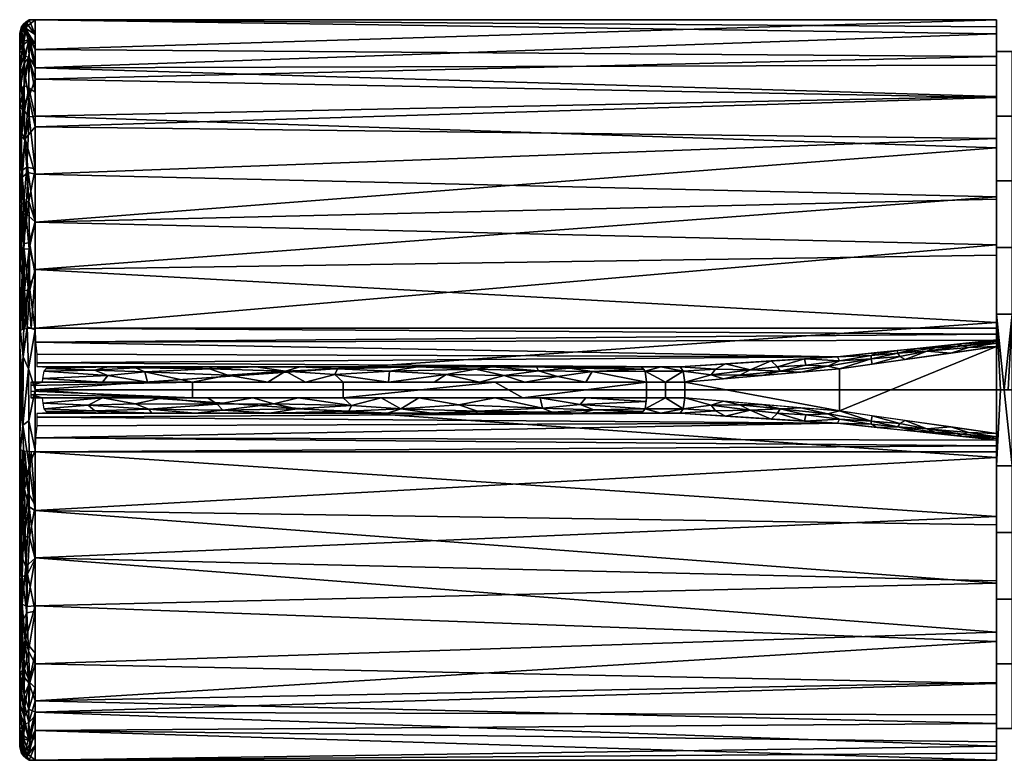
# Model space of a CAD drawing. Header units: millimetres. Extents: x -207 to 164, y -554 to 122.
# Tile 240 of 256: x -164 to -101, y -123 to -76. Entities that reach past the tile are written whole.
import ezdxf

# ---------------------------------------------------------------- set-up
doc = ezdxf.new("R2010")
doc.units = ezdxf.units.MM
doc.layers.add('P-SANR-FIXT', color=6, linetype='Continuous', lineweight=30)

msp = doc.modelspace()

# ---------------------------------------------------------------- meshes
at = {"layer": 'P-SANR-FIXT'}
mesh = msp.add_polyface(dxfattribs=at)
corners = [(-163.121, -103.5, 19.164), (-163.782, -103.458, 18.918), (-164.113, -103.354, 18.302), (-164.113, -111.374, 15.344), (-164.113, -117.772, 9.675), (-164.113, -121.673, 2.069), (-164.113, -122.545, -6.434), (-164.113, -120.268, -14.673), (-164.113, -115.154, -21.522), (-164.113, -107.901, -26.046), (-164.113, -99.5, -27.626), (-164.113, -91.099, -26.046), (-164.113, -83.846, -21.522), (-164.113, -78.732, -14.673), (-164.113, -76.455, -6.434), (-164.113, -77.327, 2.069), (-164.113, -81.228, 9.675), (-164.113, -87.626, 15.344), (-164.113, -95.646, 18.302), (-163.782, -95.542, 18.918), (-163.121, -95.5, 19.164), (-163.121, -81.816, 11.726), (-163.121, -75.58, -2.546), (-163.121, -79.417, -17.641), (-163.121, -91.713, -27.201), (-163.121, -107.287, -27.201), (-163.121, -119.583, -17.641), (-163.121, -123.42, -2.546), (-163.121, -117.184, 11.726), (-163.121, -88.599, 15.413), (-163.121, -110.401, 15.413), (-163.857, -90.032, 17.202), (-163.857, -108.968, 17.202), (-163.121, -78.698, 4.59), (-163.121, -120.302, 4.59), (-163.646, -85.1, 14.513), (-163.804, -81.483, 10.945), (-163.827, -78.392, 6.294), (-163.121, -77.139, 1.022), (-163.771, -76.132, -0.206), (-163.121, -77.498, -10.093), (-163.708, -75.75, -6.188), (-163.842, -76.965, -11.815), (-163.551, -76.95, 3.428), (-164.113, -79.278, 5.872), (-164.113, -80.253, 7.774), (-163.942, -77.233, 3.229), (-163.646, -113.9, 14.513), (-163.804, -117.517, 10.945), (-163.827, -120.608, 6.294), (-163.121, -121.861, 1.022), (-163.771, -122.868, -0.206), (-163.121, -121.502, -10.093), (-163.708, -123.25, -6.188), (-163.842, -122.035, -11.815), (-163.551, -122.05, 3.428), (-164.113, -119.722, 5.872), (-163.942, -121.767, 3.229), (-163.121, -92.049, 17.289), (-163.121, -106.951, 17.289), (-163.786, -79.084, -16.627), (-163.121, -85.565, -22.421), (-163.121, -82.491, -20.031), (-163.764, -83.285, -21.875), (-163.708, -88.09, -25.398), (-163.794, -93.069, -27.352), (-163.121, -99.5, -27.201), (-163.523, -80.583, -19.131), (-164.113, -81.289, -18.098), (-163.919, -81.068, -19.242), (-163.786, -119.916, -16.627), (-163.121, -113.435, -22.421), (-163.121, -116.509, -20.031), (-163.764, -115.715, -21.875), (-163.708, -110.91, -25.398), (-163.794, -105.931, -27.352), (-163.523, -118.417, -19.131), (-164.113, -117.711, -18.098), (-163.919, -117.932, -19.242), (-164.113, -76.891, -2.182), (-164.113, -122.109, -2.182), (-163.484, -90.002, 17.466), (-163.375, -95.516, 19.069), (-163.555, -92.875, 18.464), (-163.947, -95.594, 18.61), (-163.514, -87.313, 16.082), (-163.842, -87.401, 15.87), (-164.113, -84.427, 12.51), (-163.971, -85.312, 14.266), (-163.778, -83.371, 12.938), (-163.504, -81.852, 11.652), (-163.121, -80.257, 8.158), (-163.523, -79.971, 9.305), (-163.994, -83.123, 12.335), (-163.829, -79.829, 8.73), (-163.484, -108.998, 17.466), (-163.375, -103.484, 19.069), (-163.555, -106.125, 18.464), (-163.947, -103.406, 18.61), (-163.619, -111.394, 16.192), (-163.953, -111.574, 15.724), (-164.113, -114.573, 12.51), (-163.964, -114.498, 13.64), (-163.121, -78.458, -13.867), (-164.113, -95.3, -26.836), (-163.898, -97.354, -28.032), (-163.911, -101.763, -28.004), (-164.113, -103.7, -26.836), (-163.121, -103.394, -27.201), (-163.121, -95.606, -27.201), (-163.523, -101.482, -28.333), (-163.538, -98.126, -28.369), (-163.502, -104.387, -27.92), (-163.498, -107.054, -27.202), (-163.767, -108.495, -26.495), (-164.113, -111.527, -23.784), (-163.996, -110.213, -25.397), (-163.961, -113.345, -23.541), (-163.993, -107.434, -26.609), (-163.659, -113.476, -23.817), (-163.121, -120.542, -13.867), (-163.468, -76.836, -12.203), (-163.665, -76.164, -9.374), (-164.113, -77.594, -10.553), (-163.985, -76.385, -8.755), (-163.517, -78.018, -15.018), (-163.992, -76.04, -5.703), (-163.866, -75.872, -3.136), (-163.121, -76.539, -6.32), (-163.511, -75.594, -3.669), (-164.025, -76.419, -0.486), (-163.816, -77.892, -14.282), (-163.468, -122.164, -12.203), (-163.525, -122.964, -9.122), (-163.121, -122.461, -6.32), (-163.884, -122.778, -8.656), (-163.517, -120.982, -15.018), (-163.992, -122.96, -5.695), (-163.865, -123.129, -3.136), (-163.511, -123.406, -3.674), (-164.025, -122.582, -0.489), (-163.816, -121.108, -14.282), (-164.113, -91.636, 16.823), (-164.113, -107.364, 16.823), (-163.121, -85.207, 13.569), (-163.495, -77.997, 5.995), (-163.121, -113.793, 13.569), (-163.541, -116.362, 12.448), (-163.121, -118.743, 8.158), (-163.451, -118.399, 10.201), (-163.521, -120.118, 7.62), (-163.825, -119.179, 8.724), (-164.113, -121.406, -10.553), (-163.559, -85.461, -23.841), (-164.113, -87.473, -23.784), (-163.948, -85.757, -23.638), (-163.99, -88.288, -25.147), (-163.85, -90.397, -26.365), (-163.121, -88.639, -24.811), (-163.496, -90.385, -26.623), (-163.458, -93.024, -27.549), (-163.632, -95.428, -28.01), (-164.007, -82.836, -21.017), (-163.121, -110.361, -24.811), (-164.007, -116.164, -21.017)]
mesh.append_faces([[corners[k] for k in face] for face in [(22, 39, 38), (29, 81, 58), (50, 51, 27), (44, 46, 15), (98, 97, 1), (59, 95, 30), (13, 69, 68), (19, 83, 84), (2, 32, 98), (104, 105, 10), (25, 112, 108), (9, 116, 115), (107, 118, 9), (52, 132, 120), (23, 125, 103), (15, 130, 79), (128, 129, 22), (123, 131, 13), (27, 139, 134), (24, 159, 158), (80, 140, 5), (142, 86, 17), (144, 85, 29), (21, 90, 144), (146, 147, 28), (28, 149, 148), (152, 135, 6), (7, 141, 152), (12, 155, 154), (68, 162, 12), (163, 113, 25), (71, 119, 163)]], dxfattribs={"vtx0": -1, "vtx1": -1})
mesh.append_faces([[corners[k] for k in face] for face in [(31, 81, 85), (121, 125, 131), (63, 61, 153), (46, 37, 43), (129, 41, 127), (11, 156, 157), (147, 48, 149), (130, 46, 39), (46, 43, 39), (153, 64, 155), (88, 86, 35), (37, 145, 43), (40, 121, 122), (86, 142, 31), (124, 41, 122), (92, 90, 21), (121, 131, 42), (17, 86, 88), (46, 44, 37), (62, 63, 67), (159, 160, 65), (26, 136, 76), (95, 97, 32), (38, 39, 43), (80, 137, 138), (126, 127, 41), (90, 35, 144), (89, 90, 36), (120, 132, 136), (141, 54, 152), (54, 132, 133), (131, 123, 42), (151, 150, 149), (147, 47, 102), (80, 138, 140), (95, 99, 30), (31, 85, 86), (83, 31, 84), (47, 99, 100), (94, 36, 92), (147, 102, 48), (100, 102, 47), (151, 49, 150), (56, 57, 49), (34, 150, 55), (57, 55, 49), (6, 135, 137), (138, 139, 51), (133, 134, 53), (54, 133, 135), (141, 70, 136), (51, 50, 55), (51, 55, 57), (140, 57, 5), (60, 69, 13), (153, 158, 64), (60, 125, 67), (69, 67, 63), (65, 157, 159), (156, 155, 64), (105, 104, 65), (160, 161, 65), (75, 112, 113), (69, 162, 68), (69, 60, 67), (162, 69, 63), (7, 78, 70), (119, 74, 163), (119, 73, 117), (78, 76, 70), (114, 74, 116), (74, 119, 117), (113, 114, 75), (75, 107, 106), (106, 10, 105), (73, 72, 76), (78, 164, 73), (76, 78, 73), (41, 124, 126), (130, 39, 127), (85, 81, 29), (83, 58, 81), (83, 81, 31), (58, 83, 82), (94, 145, 37), (85, 35, 86), (89, 93, 88), (89, 88, 35), (85, 144, 35), (93, 89, 36), (35, 90, 89), (43, 145, 33), (92, 36, 90), (92, 145, 94), (16, 93, 36), (88, 93, 87), (45, 94, 37), (16, 36, 94), (96, 97, 59), (99, 95, 32), (97, 98, 32), (59, 97, 95), (100, 99, 32), (47, 146, 99), (100, 32, 143), (3, 102, 100), (48, 102, 101), (125, 23, 67), (110, 106, 111), (112, 106, 110), (112, 110, 108), (75, 118, 107), (112, 25, 113), (110, 111, 66), (111, 106, 105), (161, 105, 65), (106, 112, 75), (77, 164, 78), (114, 113, 74), (115, 116, 117), (118, 75, 114), (116, 9, 118), (74, 117, 116), (117, 73, 164), (116, 118, 114), (113, 163, 74), (71, 73, 119), (125, 121, 103), (122, 121, 42), (122, 42, 124), (122, 41, 128), (123, 124, 42), (124, 14, 126), (125, 60, 131), (79, 127, 126), (129, 128, 41), (129, 39, 22), (39, 129, 127), (79, 130, 127), (46, 130, 15), (60, 13, 131), (133, 132, 52), (141, 136, 132), (133, 53, 135), (137, 135, 53), (141, 132, 54), (136, 70, 76), (138, 137, 53), (139, 138, 53), (138, 51, 140), (134, 139, 53), (51, 139, 27), (57, 140, 51), (135, 152, 54), (7, 70, 141), (91, 145, 92), (147, 146, 47), (148, 149, 150), (147, 149, 28), (151, 149, 48), (150, 49, 55), (48, 4, 151), (4, 49, 151), (156, 154, 155), (12, 162, 155), (153, 155, 63), (157, 156, 64), (157, 64, 159), (11, 157, 65), (158, 159, 64), (159, 24, 160), (161, 109, 111), (109, 161, 160), (105, 161, 111), (155, 162, 63), (117, 164, 8)]], dxfattribs={"vtx0": -1, "vtx1": -1, "vtx2": -1})
mesh.append_faces([[corners[k] for k in face] for face in [(121, 40, 103), (145, 91, 33), (122, 128, 40), (76, 72, 26), (100, 143, 3), (37, 44, 45), (55, 50, 34), (136, 26, 120), (49, 4, 56), (57, 56, 5), (63, 62, 61), (164, 77, 8), (31, 18, 84), (32, 2, 143), (97, 96, 1), (102, 3, 101), (48, 101, 4), (117, 8, 115), (124, 123, 14), (133, 52, 134), (150, 34, 148), (153, 61, 158)]], dxfattribs={"vtx0": -1, "vtx2": -1})
mesh.append_faces([[corners[k] for k in face] for face in [(20, 58, 82)]], dxfattribs={"vtx1": -1})
mesh.append_faces([[corners[k] for k in face] for face in [(33, 38, 43), (23, 62, 67), (19, 82, 83), (146, 30, 99), (45, 16, 94), (66, 108, 110), (71, 72, 73), (7, 77, 78), (16, 87, 93), (87, 17, 88), (21, 91, 92), (104, 11, 65), (107, 10, 106), (109, 66, 111), (14, 79, 126), (80, 6, 137), (142, 18, 31), (11, 154, 156), (24, 109, 160)]], dxfattribs={"vtx1": -1, "vtx2": -1})
mesh.append_faces([[corners[k] for k in face] for face in [(59, 0, 96)]], dxfattribs={"vtx2": -1})
mesh = msp.add_polyface(dxfattribs=at)
corners = [(-163.121, -103.5, 19.164), (-163.121, -117.184, 11.726), (-163.121, -123.42, -2.546), (-163.121, -119.583, -17.641), (-163.121, -107.287, -27.201), (-163.121, -91.713, -27.201), (-163.121, -79.417, -17.641), (-163.121, -75.58, -2.546), (-163.121, -81.816, 11.726), (-163.121, -95.5, 19.164), (-101, -95.5, 19.164), (-101, -87.177, 16.095), (-101, -80.537, 10.211), (-101, -76.489, 2.318), (-101, -75.584, -6.507), (-101, -77.947, -15.058), (-101, -83.255, -22.166), (-101, -90.782, -26.86), (-101, -99.5, -28.5), (-101, -108.218, -26.86), (-101, -115.745, -22.166), (-101, -121.053, -15.058), (-101, -123.416, -6.507), (-101, -122.511, 2.318), (-101, -118.463, 10.211), (-101, -111.823, 16.095), (-101, -103.5, 19.164), (-163.121, -77.498, -10.093), (-163.121, -121.502, -10.093), (-163.121, -78.698, 4.59), (-163.121, -120.302, 4.59), (-101, -90.12, 17.18), (-163.121, -88.658, 15.445), (-101, -83.857, 13.153), (-101, -80.601, -18.612), (-163.121, -85.565, -22.421), (-163.121, -82.491, -20.031), (-101, -76.036, -2.095), (-163.121, -99.5, -27.201), (-101, -95.141, -27.68), (-101, -118.399, -18.612), (-163.121, -110.342, 15.445), (-101, -115.143, 13.153), (-101, -122.964, -2.095), (-101, -103.859, -27.68), (-163.121, -113.435, -22.421), (-101, -76.765, -10.782), (-101, -122.234, -10.782), (-101, -78.513, 6.265), (-101, -120.487, 6.265), (-101, -87.018, -24.513), (-101, -107.662, 17.629), (-101, -111.982, -24.513)]
mesh.append_faces([[corners[k] for k in face] for face in [(11, 32, 31), (33, 32, 11), (32, 33, 8), (9, 31, 32), (35, 50, 5), (27, 15, 6), (44, 38, 18), (2, 23, 30), (52, 4, 19), (38, 44, 4), (5, 39, 38), (28, 22, 2), (22, 28, 47), (1, 42, 41), (4, 52, 45)]], dxfattribs={"vtx0": -1, "vtx1": -1})
mesh.append_faces([[corners[k] for k in face] for face in [(30, 23, 49), (14, 27, 7), (21, 28, 3), (2, 22, 43), (36, 34, 16), (7, 13, 37), (29, 12, 48), (16, 35, 36), (7, 37, 14), (6, 15, 34), (38, 39, 18), (3, 20, 40), (28, 21, 47), (41, 42, 25), (30, 49, 24), (41, 25, 51), (35, 16, 50), (20, 3, 45), (1, 24, 42), (12, 29, 8), (5, 17, 39)]], dxfattribs={"vtx0": -1, "vtx2": -1})
mesh.append_faces([[corners[k] for k in face] for face in [(50, 17, 5), (7, 29, 13), (46, 15, 27, 14), (33, 12, 8), (40, 21, 3), (48, 13, 29), (43, 23, 2), (0, 41, 51), (36, 6, 34), (1, 30, 24), (52, 20, 45), (44, 19, 4)]], dxfattribs={"vtx1": -1, "vtx2": -1})
mesh.append_faces([[corners[k] for k in face] for face in [(9, 10, 31), (51, 26, 0)]], dxfattribs={"vtx2": -1})
mesh = msp.add_polyface(dxfattribs=at)
corners = [(-101, -96.271, 19.405), (-101, -96.479, 19.476), (-101, -96.699, 19.5), (-101, -102.301, 19.5), (-101, -102.52, 19.476), (-101, -102.729, 19.405), (-101, -103.107, 19.258), (-101, -103.5, 19.164), (-101, -111.823, 16.095), (-101, -118.463, 10.211), (-101, -122.511, 2.318), (-101, -123.416, -6.507), (-101, -121.053, -15.058), (-101, -115.745, -22.166), (-101, -108.218, -26.86), (-101, -99.5, -28.5), (-101, -90.782, -26.86), (-101, -83.255, -22.166), (-101, -77.947, -15.058), (-101, -75.584, -6.507), (-101, -76.489, 2.318), (-101, -80.537, 10.211), (-101, -87.177, 16.095), (-101, -95.5, 19.164), (-101, -95.893, 19.258), (-101, -99.5, 18.5), (-101, -85.981, 14.107), (-101, -77.626, 2.607), (-101, -77.626, -11.607), (-101, -85.981, -23.107), (-101, -99.5, -27.5), (-101, -113.019, -23.107), (-101, -121.374, -11.607), (-101, -121.374, 2.607), (-101, -113.019, 14.107)]
mesh.append_faces([[corners[k] for k in face] for face in [(12, 32, 11), (17, 29, 16), (23, 26, 22)]], dxfattribs={"vtx0": -1, "vtx1": -1})
mesh.append_faces([[corners[k] for k in face] for face in [(3, 6, 25, 2)]], dxfattribs={"vtx0": -1, "vtx1": -1, "vtx2": -1})
mesh.append_faces([[corners[k] for k in face] for face in [(11, 32, 33, 10), (31, 13, 14), (34, 8, 9), (25, 6, 7), (16, 29, 30, 15), (29, 17, 18, 28), (28, 18, 19), (27, 20, 21, 26), (26, 21, 22)]], dxfattribs={"vtx0": -1, "vtx2": -1})
mesh.append_faces([[corners[k] for k in face] for face in [(1, 2, 0)]], dxfattribs={"vtx1": -1})
mesh.append_faces([[corners[k] for k in face] for face in [(24, 0, 2, 25)]], dxfattribs={"vtx1": -1, "vtx2": -1, "vtx3": -1})
mesh.append_faces([[corners[k] for k in face] for face in [(31, 32, 12, 13), (30, 31, 14, 15), (9, 10, 33, 34), (7, 8, 34, 25), (19, 20, 27, 28), (25, 26, 23, 24)]], dxfattribs={"vtx1": -1, "vtx3": -1})
mesh.append_faces([[corners[k] for k in face] for face in [(3, 4, 5, 6)]], dxfattribs={"vtx3": -1})
mesh = msp.add_polyface(dxfattribs=at)
corners = [(-164.113, -103.354, 18.302), (-164.083, -102.145, 18.706), (-163.999, -101.118, 19.454), (-164, -99.5, 19.503), (-163.999, -97.882, 19.454), (-164.083, -96.855, 18.706), (-164.113, -95.646, 18.302), (-164.113, -87.626, 15.344), (-164.113, -81.229, 9.675), (-164.113, -77.328, 2.069), (-164.113, -76.456, -6.434), (-164.113, -78.733, -14.673), (-164.113, -83.847, -21.522), (-164.113, -91.099, -26.046), (-164.113, -99.5, -27.626), (-164.113, -107.901, -26.046), (-164.113, -115.153, -21.522), (-164.113, -120.267, -14.673), (-164.113, -122.544, -6.434), (-164.113, -121.672, 2.069), (-164.113, -117.771, 9.675), (-164.113, -111.374, 15.344)]
mesh.append_faces([[corners[k] for k in face] for face in [(3, 1, 2), (19, 17, 18)]], dxfattribs={"vtx0": -1})
mesh.append_faces([[corners[k] for k in face] for face in [(21, 16, 20), (0, 15, 21)]], dxfattribs={"vtx0": -1, "vtx1": -1})
mesh.append_faces([[corners[k] for k in face] for face in [(14, 1, 5), (3, 5, 1)]], dxfattribs={"vtx0": -1, "vtx1": -1, "vtx2": -1})
mesh.append_faces([[corners[k] for k in face] for face in [(14, 0, 1), (21, 15, 16)]], dxfattribs={"vtx0": -1, "vtx2": -1})
mesh.append_faces([[corners[k] for k in face] for face in [(4, 5, 3)]], dxfattribs={"vtx1": -1})
mesh.append_faces([[corners[k] for k in face] for face in [(5, 6, 14), (19, 20, 17), (16, 17, 20), (14, 15, 0)]], dxfattribs={"vtx1": -1, "vtx2": -1})
mesh.append_faces([[corners[k] for k in face] for face in [(6, 7, 13, 14), (7, 8, 12, 13), (11, 12, 8, 9)]], dxfattribs={"vtx1": -1, "vtx3": -1})
mesh.append_faces([[corners[k] for k in face] for face in [(9, 10, 11)]], dxfattribs={"vtx2": -1})
mesh = msp.add_polyface(dxfattribs=at)
corners = [(-101, -99.5, 18.5), (-100.75, -99.5, 18.5), (-100.5, -99.5, 18.5), (-100.25, -99.5, 18.5), (-100, -99.5, 18.5), (-100, -85.981, 14.107), (-100, -77.626, 2.607), (-100, -77.626, -11.607), (-100, -85.981, -23.107), (-100, -99.5, -27.5), (-100.25, -99.5, -27.5), (-100.5, -99.5, -27.5), (-100.75, -99.5, -27.5), (-101, -99.5, -27.5), (-101, -85.981, -23.107), (-101, -77.626, -11.607), (-101, -77.626, 2.607), (-101, -85.981, 14.107), (-100, -94.605, 16.909), (-101, -94.605, 16.909), (-101, -94.605, -25.909), (-100, -94.605, -25.909), (-101, -81.803, 8.357), (-100, -81.803, 8.357), (-101, -77.626, -4.5), (-100, -77.626, -4.5), (-101, -81.803, -17.357), (-100, -81.803, -17.357), (-101, -90.293, 15.508), (-100, -90.293, 15.508), (-101, -90.293, -24.508), (-100, -90.293, -24.508)]
mesh.append_faces([[corners[k] for k in face] for face in [(10, 11, 21, 9)]], dxfattribs={"vtx1": -1})
mesh.append_faces([[corners[k] for k in face] for face in [(11, 12, 20, 21), (2, 3, 18, 19)]], dxfattribs={"vtx1": -1, "vtx2": -1, "vtx3": -1})
mesh.append_faces([[corners[k] for k in face] for face in [(17, 28, 29, 5), (23, 6, 16, 22), (5, 23, 22, 17), (8, 31, 30, 14), (25, 7, 15, 24), (27, 8, 14, 26), (28, 19, 18, 29), (20, 30, 31, 21), (26, 15, 7, 27), (24, 16, 6, 25)]], dxfattribs={"vtx1": -1, "vtx3": -1})
mesh.append_faces([[corners[k] for k in face] for face in [(3, 4, 18), (12, 13, 20)]], dxfattribs={"vtx2": -1})
mesh.append_faces([[corners[k] for k in face] for face in [(19, 0, 1, 2)]], dxfattribs={"vtx3": -1})
mesh = msp.add_polyface(dxfattribs=at)
corners = [(-163, -97.992, 21.908), (-162.65, -97.998, 22.016), (-162.299, -98, 22.122), (-121.45, -98, 22.122), (-111.274, -97.352, 20.26), (-101, -96.271, 19.405), (-101, -95.893, 19.258), (-101, -95.5, 19.164), (-163.121, -95.5, 19.164), (-163.09, -96.418, 19.479), (-163, -97.185, 20.067), (-163, -97.748, 20.918)]
mesh.append_faces([[corners[k] for k in face] for face in [(4, 11, 3), (5, 9, 4), (10, 4, 9)]], dxfattribs={"vtx0": -1, "vtx1": -1})
mesh.append_faces([[corners[k] for k in face] for face in [(4, 10, 11)]], dxfattribs={"vtx0": -1, "vtx2": -1})
mesh.append_faces([[corners[k] for k in face] for face in [(2, 3, 1), (7, 8, 6)]], dxfattribs={"vtx1": -1})
mesh.append_faces([[corners[k] for k in face] for face in [(0, 1, 3), (11, 0, 3), (8, 9, 6), (5, 6, 9)]], dxfattribs={"vtx1": -1, "vtx2": -1})
mesh = msp.add_polyface(dxfattribs=at)
corners = [(-101, -96.699, 19.5), (-101, -96.479, 19.476), (-101, -96.27, 19.405), (-111.274, -97.35, 20.259), (-121.45, -98, 22.122), (-121.238, -98.293, 22.797), (-121.151, -99, 23.076), (-111.158, -98.142, 20.633), (-106.914, -97.539, 20.16), (-106.137, -96.81, 19.832), (-115.564, -97.624, 21.045), (-116.154, -98.571, 21.855), (-103.957, -97.119, 19.83), (-105.506, -97, 19.797), (-109.112, -97.482, 20.232), (-118.507, -97.812, 21.584), (-116.917, -98.194, 21.658), (-113.329, -97.891, 20.891), (-103.569, -96.54, 19.618), (-118.652, -98.785, 22.466), (-101, -96.367, 19.438), (-103.22, -96.637, 19.582), (-102.809, -96.761, 19.595), (-107.254, -97.337, 20.017), (-107.386, -97.127, 19.953), (-108.706, -97.08, 20.046), (-109.106, -97.282, 20.131), (-111.153, -97.612, 20.484), (-111.899, -97.955, 20.726), (-113.656, -98.356, 21.244), (-114.976, -98.286, 21.346), (-115.155, -98.009, 21.22), (-109.036, -97.84, 20.397), (-119.159, -98.157, 22.073), (-119.438, -98.525, 22.453), (-117.591, -98.549, 21.997), (-113.419, -97.487, 20.652), (-104.979, -96.774, 19.687), (-107.421, -96.945, 19.939)]
mesh.append_faces([[corners[k] for k in face] for face in [(15, 16, 10), (12, 13, 8), (38, 24, 9), (6, 34, 5), (1, 22, 0), (25, 26, 38), (29, 30, 11), (8, 23, 32), (5, 33, 4), (19, 34, 6), (10, 31, 36), (36, 27, 3), (9, 37, 18)]], dxfattribs={"vtx0": -1, "vtx1": -1})
mesh.append_faces([[corners[k] for k in face] for face in [(13, 23, 8), (21, 20, 18), (37, 21, 18), (17, 28, 27), (11, 30, 35), (31, 30, 17), (24, 23, 13), (7, 14, 28), (33, 16, 15), (13, 22, 21), (34, 19, 35), (27, 36, 17), (5, 34, 33), (14, 24, 26), (29, 28, 30), (1, 21, 22), (13, 21, 37), (12, 22, 13), (34, 35, 16), (14, 23, 24), (24, 38, 26), (26, 3, 27), (14, 26, 27), (14, 32, 23), (17, 36, 31), (27, 28, 14), (30, 28, 17), (16, 30, 31), (31, 10, 16), (13, 37, 24), (33, 34, 16), (16, 35, 30), (37, 9, 24)]], dxfattribs={"vtx0": -1, "vtx1": -1, "vtx2": -1})
mesh.append_faces([[corners[k] for k in face] for face in [(22, 12, 0), (33, 15, 4), (26, 25, 3), (14, 7, 32), (35, 19, 11)]], dxfattribs={"vtx0": -1, "vtx2": -1})
mesh.append_faces([[corners[k] for k in face] for face in [(1, 20, 21), (29, 7, 28)]], dxfattribs={"vtx1": -1, "vtx2": -1})
mesh.append_faces([[corners[k] for k in face] for face in [(20, 2, 18)]], dxfattribs={"vtx2": -1})
mesh = msp.add_polyface(dxfattribs=at)
corners = [(-121.151, -99, 23.076), (-122.384, -99, 23.475), (-123.612, -99, 23.894), (-123.612, -100, 23.894), (-122.384, -100, 23.475), (-121.151, -100, 23.076), (-111.158, -100.856, 20.634), (-101, -102.301, 19.5), (-101, -96.699, 19.5), (-111.158, -98.142, 20.634)]
mesh.append_faces([[corners[k] for k in face] for face in [(8, 6, 7)]], dxfattribs={"vtx0": -1})
mesh.append_faces([[corners[k] for k in face] for face in [(6, 9, 0)]], dxfattribs={"vtx0": -1, "vtx2": -1})
mesh.append_faces([[corners[k] for k in face] for face in [(3, 4, 1, 2)]], dxfattribs={"vtx1": -1})
mesh.append_faces([[corners[k] for k in face] for face in [(8, 9, 6), (5, 6, 0)]], dxfattribs={"vtx1": -1, "vtx2": -1})
mesh.append_faces([[corners[k] for k in face] for face in [(0, 1, 4, 5)]], dxfattribs={"vtx1": -1, "vtx3": -1})
mesh = msp.add_polyface(dxfattribs=at)
corners = [(-164, -100.01, 21.837), (-164, -98.99, 21.837), (-164, -98.682, 20.56), (-164, -97.978, 19.452), (-164, -99.5, 19.5), (-164, -101.022, 19.452), (-164, -100.318, 20.56)]
mesh.append_faces([[corners[k] for k in face] for face in [(3, 4, 2)]], dxfattribs={"vtx1": -1})
mesh.append_faces([[corners[k] for k in face] for face in [(4, 5, 6, 2)]], dxfattribs={"vtx2": -1, "vtx3": -1})
mesh.append_faces([[corners[k] for k in face] for face in [(6, 0, 1, 2)]], dxfattribs={"vtx3": -1})
mesh = msp.add_polyface(dxfattribs=at)
corners = [(-162.299, -98, 22.122), (-162.562, -98.293, 22.779), (-162.67, -99, 23.051), (-143.217, -99, 27.01), (-123.612, -99, 23.894), (-123.709, -98.293, 23.617), (-123.942, -98, 22.95), (-143.196, -98, 26.01), (-154.502, -98, 23.709), (-152.944, -99, 25.03), (-131.47, -99, 25.143), (-133.569, -98, 24.48), (-127.872, -98, 23.574), (-130.594, -98.259, 25.503), (-137.344, -99, 26.076), (-140.222, -98.293, 26.701), (-146.933, -98.293, 26.511), (-158.772, -99, 23.844), (-156.027, -98.325, 24.96), (-148.849, -98, 24.859), (-127.541, -99, 24.518), (-129.365, -98.621, 25.49), (-127.132, -98.3, 24.7), (-132.818, -98.564, 26.156), (-134.675, -98.162, 26.079), (-138.382, -98, 25.245), (-123.825, -98.146, 23.283), (-136.562, -98.496, 26.618), (-128.571, -98.086, 24.762), (-130.72, -98, 24.027), (-134.407, -99, 25.609), (-151.851, -98.138, 25.646), (-148.081, -99, 26.02), (-145.649, -99, 26.515), (-150.666, -98.543, 26.235), (-140.281, -99, 26.543), (-143.576, -98.139, 26.508), (-143.759, -98.506, 26.865), (-146.022, -98, 25.435), (-155.858, -99, 24.437), (-158.401, -98, 22.916), (-156.621, -98.068, 24.414), (-162.393, -98.105, 22.357), (-159.285, -98.226, 23.891), (-162.631, -98.747, 22.954), (-158.426, -98.566, 24.446), (-151.675, -98, 24.284)]
mesh.append_faces([[corners[k] for k in face] for face in [(17, 44, 2)]], dxfattribs={"vtx0": -1})
mesh.append_faces([[corners[k] for k in face] for face in [(14, 27, 35), (32, 34, 9), (5, 22, 4), (30, 27, 14), (7, 36, 25), (44, 45, 1), (39, 45, 17)]], dxfattribs={"vtx0": -1, "vtx1": -1})
mesh.append_faces([[corners[k] for k in face] for face in [(13, 24, 23), (41, 43, 18), (16, 34, 32), (45, 39, 18), (18, 43, 45), (26, 12, 28), (13, 22, 28), (23, 10, 21), (13, 21, 22), (13, 28, 29), (25, 36, 15), (23, 24, 27), (24, 25, 15), (41, 31, 8), (44, 17, 45), (16, 36, 38), (23, 21, 13), (20, 22, 21), (27, 30, 23), (34, 16, 31), (24, 15, 27), (37, 35, 15), (26, 28, 22), (11, 24, 13), (18, 9, 34), (36, 37, 15), (18, 34, 31), (35, 27, 15), (37, 36, 16), (33, 37, 16), (19, 31, 16), (42, 43, 40), (31, 41, 18), (43, 41, 40), (45, 43, 1)]], dxfattribs={"vtx0": -1, "vtx1": -1, "vtx2": -1})
mesh.append_faces([[corners[k] for k in face] for face in [(21, 10, 20), (31, 19, 46), (16, 32, 33), (24, 11, 25), (22, 5, 26), (28, 12, 29), (41, 8, 40), (37, 3, 35), (36, 7, 38), (18, 39, 9)]], dxfattribs={"vtx0": -1, "vtx2": -1})
mesh.append_faces([[corners[k] for k in face] for face in [(6, 12, 26)]], dxfattribs={"vtx1": -1})
mesh.append_faces([[corners[k] for k in face] for face in [(20, 4, 22), (29, 11, 13), (30, 10, 23), (33, 3, 37), (38, 19, 16), (42, 1, 43), (46, 8, 31)]], dxfattribs={"vtx1": -1, "vtx2": -1})
mesh.append_faces([[corners[k] for k in face] for face in [(40, 0, 42)]], dxfattribs={"vtx2": -1})
mesh = msp.add_polyface(dxfattribs=at)
corners = [(-162.299, -98, 22.122), (-143.196, -98, 26.01), (-123.942, -98, 22.95), (-122.7, -98, 22.526), (-121.45, -98, 22.122)]
mesh.append_faces([[corners[k] for k in face] for face in [(3, 4, 0)]], dxfattribs={"vtx2": -1})
mesh.append_faces([[corners[k] for k in face] for face in [(0, 1, 2, 3)]], dxfattribs={"vtx3": -1})
mesh = msp.add_polyface(dxfattribs=at)
corners = [(-123.942, -98, 22.95), (-123.709, -98.293, 23.617), (-123.612, -99, 23.894), (-122.384, -99, 23.475), (-121.151, -99, 23.076), (-121.238, -98.293, 22.797), (-121.45, -98, 22.122), (-122.7, -98, 22.526)]
mesh.append_faces([[corners[k] for k in face] for face in [(7, 1, 5), (5, 1, 3)]], dxfattribs={"vtx0": -1, "vtx1": -1, "vtx2": -1})
mesh.append_faces([[corners[k] for k in face] for face in [(6, 7, 5)]], dxfattribs={"vtx1": -1})
mesh.append_faces([[corners[k] for k in face] for face in [(7, 0, 1), (1, 2, 3), (3, 4, 5)]], dxfattribs={"vtx2": -1})
mesh = msp.add_polyface(dxfattribs=at)
corners = [(-162.67, -99, 23.051), (-163.027, -98.998, 22.907), (-163.384, -98.99, 22.76), (-163.384, -100.01, 22.76), (-163.027, -100.002, 22.907), (-162.67, -100, 23.051), (-143.217, -100, 27.01), (-123.612, -100, 23.894), (-123.612, -99, 23.894), (-143.217, -99, 27.01), (-163.384, -99.583, 22.76), (-163.384, -99.796, 22.76), (-163.384, -99.204, 22.76), (-163.384, -99.903, 22.76), (-163.384, -99.097, 22.76), (-163.384, -99.957, 22.76), (-163.384, -99.043, 22.76), (-152.944, -100, 25.03), (-152.944, -99, 25.03), (-131.611, -100, 25.165), (-133.415, -99, 25.452)]
mesh.append_faces([[corners[k] for k in face] for face in [(8, 19, 7)]], dxfattribs={"vtx0": -1})
mesh.append_faces([[corners[k] for k in face] for face in [(0, 12, 18), (1, 16, 0), (11, 17, 10), (5, 15, 4)]], dxfattribs={"vtx0": -1, "vtx1": -1})
mesh.append_faces([[corners[k] for k in face] for face in [(6, 20, 9), (19, 8, 20), (11, 5, 17)]], dxfattribs={"vtx0": -1, "vtx2": -1})
mesh.append_faces([[corners[k] for k in face] for face in [(18, 12, 10, 17)]], dxfattribs={"vtx0": -1, "vtx2": -1, "vtx3": -1})
mesh.append_faces([[corners[k] for k in face] for face in [(5, 11, 13, 15)]], dxfattribs={"vtx0": -1, "vtx3": -1})
mesh.append_faces([[corners[k] for k in face] for face in [(3, 4, 15)]], dxfattribs={"vtx1": -1})
mesh.append_faces([[corners[k] for k in face] for face in [(14, 12, 0, 16), (6, 19, 20)]], dxfattribs={"vtx1": -1, "vtx2": -1})
mesh.append_faces([[corners[k] for k in face] for face in [(17, 6, 9, 18)]], dxfattribs={"vtx1": -1, "vtx3": -1})
mesh.append_faces([[corners[k] for k in face] for face in [(1, 2, 16)]], dxfattribs={"vtx2": -1})
mesh = msp.add_polyface(dxfattribs=at)
corners = [(-100, -99.5, 18.5), (-100.25, -99.5, 18.5), (-100.5, -99.5, 18.5), (-100.75, -99.5, 18.5), (-101, -99.5, 18.5), (-101, -113.019, 14.107), (-101, -121.374, 2.607), (-101, -121.374, -11.607), (-101, -113.019, -23.107), (-101, -99.5, -27.5), (-100.75, -99.5, -27.5), (-100.5, -99.5, -27.5), (-100.25, -99.5, -27.5), (-100, -99.5, -27.5), (-100, -113.019, -23.107), (-100, -121.374, -11.607), (-100, -121.374, 2.607), (-100, -113.019, 14.107), (-100, -104.395, -25.909), (-101, -104.395, -25.909), (-101, -104.395, 16.909), (-100, -104.395, 16.909), (-101, -117.197, -17.357), (-100, -117.197, -17.357), (-101, -121.374, -4.5), (-100, -121.374, -4.5), (-101, -117.197, 8.357), (-100, -117.197, 8.357), (-101, -108.707, -24.508), (-100, -108.707, -24.508), (-100, -108.707, 15.508), (-101, -108.707, 15.508)]
mesh.append_faces([[corners[k] for k in face] for face in [(18, 11, 12, 13)]], dxfattribs={"vtx0": -1})
mesh.append_faces([[corners[k] for k in face] for face in [(11, 18, 19, 10)]], dxfattribs={"vtx0": -1, "vtx1": -1, "vtx2": -1})
mesh.append_faces([[corners[k] for k in face] for face in [(20, 21, 2, 3)]], dxfattribs={"vtx0": -1, "vtx1": -1, "vtx3": -1})
mesh.append_faces([[corners[k] for k in face] for face in [(14, 8, 28, 29), (15, 7, 22, 23), (30, 31, 5, 17), (8, 14, 23, 22), (16, 6, 24), (17, 5, 26, 27), (19, 18, 29, 28), (27, 26, 6, 16), (21, 20, 31, 30)]], dxfattribs={"vtx0": -1, "vtx2": -1})
mesh.append_faces([[corners[k] for k in face] for face in [(1, 2, 21, 0)]], dxfattribs={"vtx1": -1})
mesh.append_faces([[corners[k] for k in face] for face in [(15, 25, 7)]], dxfattribs={"vtx1": -1, "vtx2": -1})
mesh.append_faces([[corners[k] for k in face] for face in [(24, 7, 25, 16)]], dxfattribs={"vtx1": -1, "vtx3": -1})
mesh.append_faces([[corners[k] for k in face] for face in [(19, 9, 10), (3, 4, 20)]], dxfattribs={"vtx2": -1})
mesh = msp.add_polyface(dxfattribs=at)
corners = [(-123.942, -101, 22.95), (-123.709, -100.707, 23.617), (-123.612, -100, 23.894), (-143.217, -100, 27.01), (-162.67, -100, 23.051), (-162.562, -100.707, 22.779), (-162.299, -101, 22.122), (-143.196, -101, 26.01), (-131.801, -101, 24.199), (-133.415, -100, 25.452), (-154.873, -100, 24.638), (-152.748, -101, 24.066), (-158.401, -101, 22.916), (-155.764, -100.741, 24.96), (-149.045, -100, 25.824), (-146.198, -100.707, 26.572), (-139.486, -100.707, 26.672), (-127.541, -100, 24.518), (-130.331, -100.675, 25.515), (-162.393, -100.895, 22.357), (-159.258, -100.85, 23.789), (-158.772, -100, 23.844), (-159.684, -100.482, 24.015), (-137.498, -101, 25.104), (-150.98, -100.805, 25.885), (-147.972, -101, 25.038), (-134.533, -100.862, 26.02), (-138.316, -100, 26.231), (-140.767, -100, 26.62), (-135.742, -100.457, 26.557), (-155.574, -101, 23.491), (-146.131, -100, 26.417), (-147.692, -100.383, 26.656), (-151.355, -100.406, 26.147), (-151.959, -100, 25.231), (-142.839, -100.861, 26.524), (-142.672, -100.494, 26.888), (-140.347, -101, 25.557), (-130.478, -100, 24.985), (-127.872, -101, 23.574), (-129.714, -100.932, 24.994), (-123.859, -100.895, 23.188), (-127.03, -100.774, 24.587), (-123.646, -100.253, 23.795), (-127.912, -100.434, 25.104), (-156.655, -100.385, 24.984), (-162.616, -100.353, 22.915), (-134.65, -101, 24.651)]
mesh.append_faces([[corners[k] for k in face] for face in [(17, 43, 2), (46, 21, 4)]], dxfattribs={"vtx0": -1})
mesh.append_faces([[corners[k] for k in face] for face in [(30, 20, 12), (27, 29, 9), (7, 35, 25), (10, 33, 34), (43, 44, 1), (38, 44, 17), (21, 45, 10)]], dxfattribs={"vtx0": -1, "vtx1": -1})
mesh.append_faces([[corners[k] for k in face] for face in [(20, 30, 13), (40, 42, 18), (16, 29, 27), (44, 38, 18), (18, 42, 44), (45, 22, 13), (33, 13, 24), (20, 22, 5), (25, 35, 15), (33, 24, 32), (24, 25, 15), (40, 26, 8), (43, 17, 44), (12, 20, 19), (21, 22, 45), (13, 22, 20), (21, 46, 22), (16, 35, 37), (31, 32, 36), (29, 16, 26), (18, 9, 29), (35, 36, 15), (18, 29, 26), (13, 11, 24), (32, 24, 15), (32, 14, 33), (32, 15, 36), (33, 10, 45), (36, 35, 16), (28, 36, 16), (23, 26, 16), (41, 42, 39), (26, 40, 18), (42, 40, 39), (44, 42, 1), (33, 45, 13)]], dxfattribs={"vtx0": -1, "vtx1": -1, "vtx2": -1})
mesh.append_faces([[corners[k] for k in face] for face in [(26, 23, 47), (16, 27, 28), (24, 11, 25), (40, 8, 39), (33, 14, 34), (35, 7, 37), (18, 38, 9)]], dxfattribs={"vtx0": -1, "vtx2": -1})
mesh.append_faces([[corners[k] for k in face] for face in [(30, 11, 13), (31, 14, 32), (5, 19, 20), (28, 3, 36), (37, 23, 16), (3, 31, 36), (41, 1, 42), (46, 5, 22), (47, 8, 26)]], dxfattribs={"vtx1": -1, "vtx2": -1})
mesh.append_faces([[corners[k] for k in face] for face in [(19, 6, 12), (39, 0, 41)]], dxfattribs={"vtx2": -1})
mesh = msp.add_polyface(dxfattribs=at)
corners = [(-121.45, -101, 22.122), (-121.238, -100.707, 22.797), (-121.151, -100, 23.076), (-122.384, -100, 23.475), (-123.612, -100, 23.894), (-123.709, -100.707, 23.617), (-123.942, -101, 22.95), (-122.7, -101, 22.526)]
mesh.append_faces([[corners[k] for k in face] for face in [(7, 1, 5), (5, 1, 3)]], dxfattribs={"vtx0": -1, "vtx1": -1, "vtx2": -1})
mesh.append_faces([[corners[k] for k in face] for face in [(6, 7, 5)]], dxfattribs={"vtx1": -1})
mesh.append_faces([[corners[k] for k in face] for face in [(7, 0, 1), (1, 2, 3), (3, 4, 5)]], dxfattribs={"vtx2": -1})
mesh = msp.add_polyface(dxfattribs=at)
corners = [(-101, -102.73, 19.405), (-101, -102.52, 19.476), (-101, -102.301, 19.5), (-111.158, -100.856, 20.634), (-121.151, -100, 23.076), (-121.238, -100.707, 22.797), (-121.45, -101, 22.122), (-111.274, -101.648, 20.26), (-115.563, -101.375, 21.045), (-116.154, -100.428, 21.855), (-106.915, -101.46, 20.16), (-106.137, -102.189, 19.832), (-103.958, -101.881, 19.83), (-105.506, -102, 19.797), (-109.112, -101.517, 20.233), (-118.506, -101.188, 21.583), (-116.915, -100.809, 21.657), (-113.329, -101.109, 20.891), (-103.569, -102.459, 19.618), (-118.652, -100.214, 22.466), (-101, -102.633, 19.438), (-103.222, -102.362, 19.582), (-102.811, -102.239, 19.595), (-109.037, -101.158, 20.397), (-107.254, -101.663, 20.017), (-107.386, -101.872, 19.953), (-108.705, -101.919, 20.046), (-109.107, -101.717, 20.131), (-111.153, -101.386, 20.484), (-111.901, -101.043, 20.726), (-113.656, -100.642, 21.244), (-114.976, -100.715, 21.346), (-115.154, -100.992, 21.22), (-119.158, -100.845, 22.072), (-119.437, -100.476, 22.453), (-117.589, -100.454, 21.996), (-113.418, -101.512, 20.652), (-104.979, -102.226, 19.687)]
mesh.append_faces([[corners[k] for k in face] for face in [(1, 21, 20), (12, 22, 2), (23, 24, 10), (15, 33, 6), (5, 34, 4), (7, 28, 36), (36, 32, 8)]], dxfattribs={"vtx0": -1, "vtx1": -1})
mesh.append_faces([[corners[k] for k in face] for face in [(13, 10, 24), (25, 24, 14), (34, 33, 16), (27, 26, 25), (16, 32, 31), (32, 36, 17), (1, 22, 21), (18, 20, 21), (14, 28, 27), (15, 16, 33), (17, 29, 31), (17, 31, 32), (28, 14, 29), (37, 21, 13), (35, 34, 16), (12, 13, 22), (21, 22, 13), (13, 24, 25), (14, 24, 23), (13, 25, 37), (14, 27, 25), (21, 37, 18), (27, 28, 7), (17, 28, 29), (3, 29, 14), (29, 30, 31), (16, 31, 35), (17, 36, 28), (32, 16, 8), (5, 33, 34), (35, 19, 34), (9, 35, 31), (11, 37, 25)]], dxfattribs={"vtx0": -1, "vtx1": -1, "vtx2": -1})
mesh.append_faces([[corners[k] for k in face] for face in [(34, 19, 4), (22, 1, 2), (33, 5, 6), (13, 12, 10), (16, 15, 8), (27, 7, 26), (31, 30, 9), (29, 3, 30), (35, 9, 19)]], dxfattribs={"vtx0": -1, "vtx2": -1})
mesh.append_faces([[corners[k] for k in face] for face in [(23, 3, 14), (11, 18, 37), (26, 11, 25)]], dxfattribs={"vtx1": -1, "vtx2": -1})
mesh.append_faces([[corners[k] for k in face] for face in [(18, 0, 20)]], dxfattribs={"vtx2": -1})
mesh = msp.add_polyface(dxfattribs=at)
corners = [(-162.299, -101, 22.122), (-162.65, -101.002, 22.016), (-163, -101.008, 21.908), (-163, -101.252, 20.918), (-163, -101.815, 20.067), (-163.09, -102.582, 19.479), (-163.121, -103.5, 19.164), (-101, -103.5, 19.164), (-101, -103.107, 19.258), (-101, -102.73, 19.405), (-111.274, -101.648, 20.261), (-121.45, -101, 22.122)]
mesh.append_faces([[corners[k] for k in face] for face in [(1, 11, 0)]], dxfattribs={"vtx0": -1})
mesh.append_faces([[corners[k] for k in face] for face in [(3, 11, 2), (6, 8, 5)]], dxfattribs={"vtx0": -1, "vtx1": -1})
mesh.append_faces([[corners[k] for k in face] for face in [(10, 4, 5)]], dxfattribs={"vtx0": -1, "vtx2": -1})
mesh.append_faces([[corners[k] for k in face] for face in [(7, 8, 6)]], dxfattribs={"vtx1": -1})
mesh.append_faces([[corners[k] for k in face] for face in [(10, 11, 3), (1, 2, 11), (3, 4, 10), (8, 9, 5), (9, 10, 5)]], dxfattribs={"vtx1": -1, "vtx2": -1})
mesh = msp.add_polyface(dxfattribs=at)
corners = [(-123.942, -101, 22.95), (-143.196, -101, 26.01), (-162.299, -101, 22.122), (-121.45, -101, 22.122), (-122.7, -101, 22.526)]
mesh.append_faces([[corners[k] for k in face] for face in [(2, 3, 4), (0, 1, 2, 4)]], dxfattribs={"vtx2": -1})

doc.saveas('drawing.dxf')
